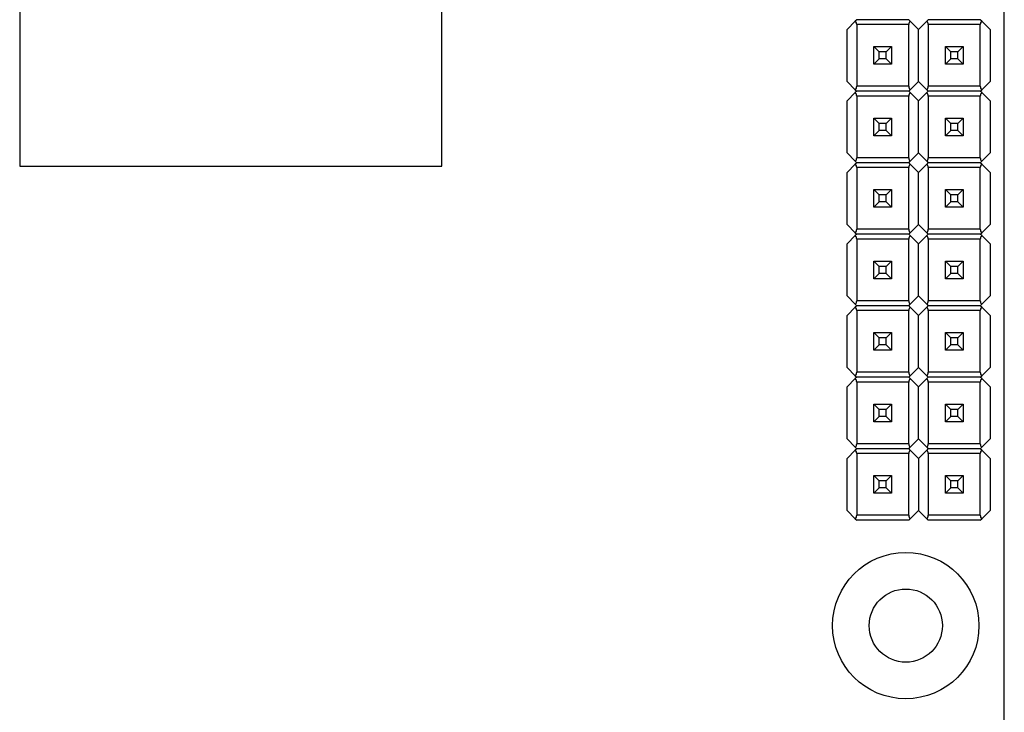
# Model space of a CAD drawing. Header units: millimetres. Extents: x 15 to 205, y 5 to 292.
# Tile 37 of 56: x 67 to 102, y 209 to 234. Entities that reach past the tile are written whole.
import ezdxf

# ---------------------------------------------------------------- set-up
doc = ezdxf.new("R2010")
doc.units = ezdxf.units.MM
doc.layers.add('几何体', color=7, linetype='Continuous')

msp = doc.modelspace()

# ---------------------------------------------------------------- linework, layer by layer
at = {"layer": '几何体'}
for p, q in [((102.4451, 190.4032), (102.4451, 272.403)), ((67.4622, 238.7281), (67.4622, 228.728)), ((82.4624, 228.728), (82.4624, 238.7281)), ((97.152, 233.8775), (96.8571, 233.5826)), ((97.2026, 233.9281), (97.152, 233.8775)), ((99.0516, 233.9281), (97.2026, 233.9281)), ((97.2026, 233.7554), (97.2026, 231.5609)), ((99.0516, 233.7554), (97.2026, 233.7554)), ((99.0516, 233.9281), (99.1022, 233.8775)), ((99.0516, 231.5609), (99.0516, 233.7554)), ((99.1022, 233.8775), (99.3971, 233.5826)), ((99.3971, 233.5826), (99.692, 233.8775)), ((99.692, 233.8775), (99.7426, 233.9281)), ((101.5916, 233.9281), (99.7426, 233.9281)), ((99.7426, 233.7554), (99.7426, 231.5609)), ((101.5916, 233.7554), (99.7426, 233.7554)), ((101.6422, 233.8775), (101.5916, 233.9281)), ((101.5916, 231.5609), (101.5916, 233.7554)), ((101.9371, 233.5826), (101.6422, 233.8775)), ((96.8571, 231.7336), (96.8571, 233.5826)), ((99.3971, 231.7336), (99.3971, 233.5826)), ((101.9371, 233.5826), (101.9371, 231.7336)), ((97.812, 232.9731), (98.442, 232.9731)), ((98.0023, 232.7831), (97.812, 232.9731)), ((97.812, 232.3431), (97.812, 232.9731)), ((98.0023, 232.5331), (98.0023, 232.7831)), ((98.2523, 232.7831), (98.0023, 232.7831)), ((98.442, 232.9731), (98.2523, 232.7831)), ((98.2523, 232.5331), (98.2523, 232.7831)), ((98.442, 232.9731), (98.442, 232.3431)), ((98.4422, 232.9731), (98.442, 232.9731)), ((100.352, 232.3431), (100.352, 232.9731)), ((100.5423, 232.7831), (100.352, 232.9731)), ((100.352, 232.9731), (100.982, 232.9731)), ((100.5423, 232.5331), (100.5423, 232.7831)), ((100.7923, 232.7831), (100.5423, 232.7831)), ((100.982, 232.9731), (100.7923, 232.7831)), ((100.7923, 232.5331), (100.7923, 232.7831)), ((100.982, 232.9731), (100.982, 232.3431)), ((100.9822, 232.9731), (100.982, 232.9731)), ((98.0023, 232.5331), (97.812, 232.3431)), ((98.442, 232.3431), (97.812, 232.3431)), ((98.2523, 232.5331), (98.0023, 232.5331)), ((98.442, 232.3431), (98.2523, 232.5331)), ((98.4422, 232.3431), (98.442, 232.3431)), ((100.5423, 232.5331), (100.352, 232.3431)), ((100.982, 232.3431), (100.352, 232.3431)), ((100.7923, 232.5331), (100.5423, 232.5331)), ((100.982, 232.3431), (100.7923, 232.5331)), ((100.9822, 232.3431), (100.982, 232.3431)), ((96.8571, 231.7336), (97.152, 231.4387)), ((99.1022, 231.4387), (99.3971, 231.7336)), ((99.3971, 231.7336), (99.692, 231.4387)), ((101.6422, 231.4387), (101.9371, 231.7336)), ((97.152, 231.3375), (96.8571, 231.0426)), ((97.152, 231.4387), (97.2026, 231.3881)), ((97.2026, 231.3881), (97.152, 231.3375)), ((99.0516, 231.5609), (97.2026, 231.5609)), ((99.0516, 231.3881), (97.2026, 231.3881)), ((99.0516, 231.3881), (99.1022, 231.4387)), ((99.0516, 231.3881), (99.1022, 231.3375)), ((99.1022, 231.3375), (99.3971, 231.0426)), ((99.3971, 231.0426), (99.692, 231.3375)), ((99.692, 231.4387), (99.7426, 231.3881)), ((99.692, 231.3375), (99.7426, 231.3881)), ((101.5916, 231.5609), (99.7426, 231.5609)), ((101.5916, 231.3881), (99.7426, 231.3881)), ((101.5916, 231.3881), (101.6422, 231.4387)), ((101.6422, 231.3375), (101.5916, 231.3881)), ((101.9371, 231.0426), (101.6422, 231.3375)), ((96.8571, 229.1936), (96.8571, 231.0426)), ((97.2026, 231.2154), (97.2026, 229.0209)), ((99.0516, 231.2154), (97.2026, 231.2154)), ((99.0516, 229.0209), (99.0516, 231.2154)), ((99.3971, 229.1936), (99.3971, 231.0426)), ((99.7426, 231.2154), (99.7426, 229.0209)), ((101.5916, 231.2154), (99.7426, 231.2154)), ((101.5916, 229.0209), (101.5916, 231.2154)), ((101.9371, 231.0426), (101.9371, 229.1936)), ((97.812, 230.4331), (98.442, 230.4331)), ((98.0023, 230.2431), (97.812, 230.4331)), ((97.812, 229.8031), (97.812, 230.4331)), ((98.0023, 229.9931), (98.0023, 230.2431)), ((98.2523, 230.2431), (98.0023, 230.2431)), ((98.442, 230.4331), (98.2523, 230.2431)), ((98.2523, 229.9931), (98.2523, 230.2431)), ((98.442, 230.4331), (98.442, 229.8031)), ((98.4422, 230.4331), (98.442, 230.4331)), ((100.352, 230.4331), (100.982, 230.4331)), ((100.5423, 230.2431), (100.352, 230.4331)), ((100.352, 229.8031), (100.352, 230.4331)), ((100.7923, 230.2431), (100.5423, 230.2431)), ((100.5423, 229.9931), (100.5423, 230.2431)), ((100.982, 230.4331), (100.7923, 230.2431)), ((100.7923, 229.9931), (100.7923, 230.2431)), ((100.982, 230.4331), (100.982, 229.8031)), ((100.9822, 230.4331), (100.982, 230.4331)), ((98.0023, 229.9931), (97.812, 229.8031)), ((98.2523, 229.9931), (98.0023, 229.9931)), ((98.442, 229.8031), (98.2523, 229.9931)), ((100.5423, 229.9931), (100.352, 229.8031)), ((100.7923, 229.9931), (100.5423, 229.9931)), ((100.982, 229.8031), (100.7923, 229.9931)), ((98.442, 229.8031), (97.812, 229.8031)), ((98.4422, 229.8031), (98.442, 229.8031)), ((100.982, 229.8031), (100.352, 229.8031)), ((100.9822, 229.8031), (100.982, 229.8031)), ((96.8571, 229.1936), (97.152, 228.8987)), ((99.1022, 228.8987), (99.3971, 229.1936)), ((99.3971, 229.1936), (99.692, 228.8987)), ((101.6422, 228.8987), (101.9371, 229.1936)), ((97.152, 228.7975), (96.8571, 228.5026)), ((97.152, 228.8987), (97.2026, 228.8481)), ((97.2026, 228.8481), (97.152, 228.7975)), ((99.0516, 229.0209), (97.2026, 229.0209)), ((99.0516, 228.8481), (97.2026, 228.8481)), ((99.0516, 228.8481), (99.1022, 228.8987)), ((99.0516, 228.8481), (99.1022, 228.7975)), ((99.1022, 228.7975), (99.3971, 228.5026)), ((99.3971, 228.5026), (99.692, 228.7975)), ((99.692, 228.8987), (99.7426, 228.8481)), ((99.692, 228.7975), (99.7426, 228.8481)), ((101.5916, 229.0209), (99.7426, 229.0209)), ((101.5916, 228.8481), (99.7426, 228.8481)), ((101.5916, 228.8481), (101.6422, 228.8987)), ((101.6422, 228.7975), (101.5916, 228.8481)), ((101.9371, 228.5026), (101.6422, 228.7975)), ((67.4622, 228.728), (82.4624, 228.728)), ((96.8571, 226.6536), (96.8571, 228.5026)), ((97.2026, 228.6754), (97.2026, 226.4809)), ((99.0516, 228.6754), (97.2026, 228.6754)), ((99.0516, 226.4809), (99.0516, 228.6754)), ((99.3971, 226.6536), (99.3971, 228.5026)), ((99.7426, 228.6754), (99.7426, 226.4809)), ((101.5916, 228.6754), (99.7426, 228.6754)), ((101.5916, 226.4809), (101.5916, 228.6754)), ((101.9371, 228.5026), (101.9371, 226.6536)), ((97.812, 227.2631), (97.812, 227.8931)), ((98.0023, 227.7031), (97.812, 227.8931)), ((97.812, 227.8931), (98.442, 227.8931)), ((98.442, 227.8931), (98.2523, 227.7031)), ((98.442, 227.8931), (98.442, 227.2631)), ((98.4422, 227.8931), (98.442, 227.8931)), ((100.352, 227.2631), (100.352, 227.8931)), ((100.5423, 227.7031), (100.352, 227.8931)), ((100.352, 227.8931), (100.982, 227.8931)), ((100.982, 227.8931), (100.7923, 227.7031)), ((100.982, 227.8931), (100.982, 227.2631)), ((100.9822, 227.8931), (100.982, 227.8931)), ((98.0023, 227.4531), (97.812, 227.2631)), ((98.0023, 227.4531), (98.0023, 227.7031)), ((98.2523, 227.7031), (98.0023, 227.7031)), ((98.2523, 227.4531), (98.0023, 227.4531)), ((98.2523, 227.4531), (98.2523, 227.7031)), ((98.442, 227.2631), (98.2523, 227.4531)), ((100.5423, 227.4531), (100.352, 227.2631)), ((100.5423, 227.4531), (100.5423, 227.7031)), ((100.7923, 227.7031), (100.5423, 227.7031)), ((100.7923, 227.4531), (100.5423, 227.4531)), ((100.7923, 227.4531), (100.7923, 227.7031)), ((100.982, 227.2631), (100.7923, 227.4531)), ((98.442, 227.2631), (97.812, 227.2631)), ((98.4422, 227.2631), (98.442, 227.2631)), ((100.982, 227.2631), (100.352, 227.2631)), ((100.9822, 227.2631), (100.982, 227.2631)), ((96.8571, 226.6536), (97.152, 226.3587)), ((97.152, 226.3587), (97.2026, 226.3081)), ((99.0516, 226.4809), (97.2026, 226.4809)), ((99.0516, 226.3081), (99.1022, 226.3587)), ((99.1022, 226.3587), (99.3971, 226.6536)), ((99.3971, 226.6536), (99.692, 226.3587)), ((99.692, 226.3587), (99.7426, 226.3081)), ((101.5916, 226.4809), (99.7426, 226.4809)), ((101.5916, 226.3081), (101.6422, 226.3587)), ((101.6422, 226.3587), (101.9371, 226.6536)), ((97.152, 226.2575), (96.8571, 225.9626)), ((97.2026, 226.3081), (97.152, 226.2575)), ((99.0516, 226.3081), (97.2026, 226.3081)), ((97.2026, 226.1354), (97.2026, 223.9409)), ((99.0516, 226.1354), (97.2026, 226.1354)), ((99.0516, 226.3081), (99.1022, 226.2575)), ((99.0516, 223.9409), (99.0516, 226.1354)), ((99.1022, 226.2575), (99.3971, 225.9626)), ((99.3971, 225.9626), (99.692, 226.2575)), ((99.692, 226.2575), (99.7426, 226.3081)), ((101.5916, 226.3081), (99.7426, 226.3081)), ((99.7426, 226.1354), (99.7426, 223.9409)), ((101.5916, 226.1354), (99.7426, 226.1354)), ((101.6422, 226.2575), (101.5916, 226.3081)), ((101.5916, 223.9409), (101.5916, 226.1354)), ((101.9371, 225.9626), (101.6422, 226.2575)), ((96.8571, 224.1136), (96.8571, 225.9626)), ((99.3971, 224.1136), (99.3971, 225.9626)), ((101.9371, 225.9626), (101.9371, 224.1136)), ((97.812, 225.3531), (98.442, 225.3531)), ((98.0023, 225.1631), (97.812, 225.3531)), ((97.812, 224.7231), (97.812, 225.3531)), ((98.442, 225.3531), (98.2523, 225.1631)), ((98.442, 225.3531), (98.442, 224.7231)), ((98.4422, 225.3531), (98.442, 225.3531)), ((100.352, 224.7231), (100.352, 225.3531)), ((100.5423, 225.1631), (100.352, 225.3531)), ((100.352, 225.3531), (100.982, 225.3531)), ((100.982, 225.3531), (100.7923, 225.1631)), ((100.982, 225.3531), (100.982, 224.7231)), ((100.9822, 225.3531), (100.982, 225.3531)), ((98.0023, 224.9131), (98.0023, 225.1631)), ((98.2523, 225.1631), (98.0023, 225.1631)), ((98.2523, 224.9131), (98.2523, 225.1631)), ((100.5423, 224.9131), (100.5423, 225.1631)), ((100.7923, 225.1631), (100.5423, 225.1631)), ((100.7923, 224.9131), (100.7923, 225.1631)), ((98.0023, 224.9131), (97.812, 224.7231)), ((98.442, 224.7231), (97.812, 224.7231)), ((98.2523, 224.9131), (98.0023, 224.9131)), ((98.442, 224.7231), (98.2523, 224.9131)), ((98.4422, 224.7231), (98.442, 224.7231)), ((100.5423, 224.9131), (100.352, 224.7231)), ((100.982, 224.7231), (100.352, 224.7231)), ((100.7923, 224.9131), (100.5423, 224.9131)), ((100.982, 224.7231), (100.7923, 224.9131)), ((100.9822, 224.7231), (100.982, 224.7231)), ((96.8571, 224.1136), (97.152, 223.8187)), ((99.0516, 223.9409), (97.2026, 223.9409)), ((99.1022, 223.8187), (99.3971, 224.1136)), ((99.3971, 224.1136), (99.692, 223.8187)), ((101.5916, 223.9409), (99.7426, 223.9409)), ((101.6422, 223.8187), (101.9371, 224.1136)), ((97.152, 223.7175), (96.8571, 223.4226)), ((97.152, 223.8187), (97.2026, 223.7681)), ((97.2026, 223.7681), (97.152, 223.7175)), ((99.0516, 223.7681), (97.2026, 223.7681)), ((97.2026, 223.5954), (97.2026, 221.4009)), ((99.0516, 223.5954), (97.2026, 223.5954)), ((99.0516, 223.7681), (99.1022, 223.8187)), ((99.0516, 223.7681), (99.1022, 223.7175)), ((99.0516, 221.4009), (99.0516, 223.5954)), ((99.1022, 223.7175), (99.3971, 223.4226)), ((99.3971, 223.4226), (99.692, 223.7175)), ((99.692, 223.8187), (99.7426, 223.7681)), ((99.692, 223.7175), (99.7426, 223.7681)), ((101.5916, 223.7681), (99.7426, 223.7681)), ((99.7426, 223.5954), (99.7426, 221.4009)), ((101.5916, 223.5954), (99.7426, 223.5954)), ((101.5916, 223.7681), (101.6422, 223.8187)), ((101.6422, 223.7175), (101.5916, 223.7681)), ((101.5916, 221.4009), (101.5916, 223.5954)), ((101.9371, 223.4226), (101.6422, 223.7175)), ((96.8571, 221.5736), (96.8571, 223.4226)), ((99.3971, 221.5736), (99.3971, 223.4226)), ((101.9371, 223.4226), (101.9371, 221.5736)), ((97.812, 222.1831), (97.812, 222.8131)), ((98.0023, 222.6231), (97.812, 222.8131)), ((97.812, 222.8131), (98.442, 222.8131)), ((98.0023, 222.3731), (98.0023, 222.6231)), ((98.2523, 222.6231), (98.0023, 222.6231)), ((98.442, 222.8131), (98.2523, 222.6231)), ((98.2523, 222.3731), (98.2523, 222.6231)), ((98.442, 222.8131), (98.442, 222.1831)), ((98.4422, 222.8131), (98.442, 222.8131)), ((100.352, 222.1831), (100.352, 222.8131)), ((100.5423, 222.6231), (100.352, 222.8131)), ((100.352, 222.8131), (100.982, 222.8131)), ((100.5423, 222.3731), (100.5423, 222.6231)), ((100.7923, 222.6231), (100.5423, 222.6231)), ((100.982, 222.8131), (100.7923, 222.6231)), ((100.7923, 222.3731), (100.7923, 222.6231)), ((100.982, 222.8131), (100.982, 222.1831)), ((100.9822, 222.8131), (100.982, 222.8131)), ((98.0023, 222.3731), (97.812, 222.1831)), ((98.442, 222.1831), (97.812, 222.1831)), ((98.2523, 222.3731), (98.0023, 222.3731)), ((98.442, 222.1831), (98.2523, 222.3731)), ((98.4422, 222.1831), (98.442, 222.1831)), ((100.5423, 222.3731), (100.352, 222.1831)), ((100.982, 222.1831), (100.352, 222.1831)), ((100.7923, 222.3731), (100.5423, 222.3731)), ((100.982, 222.1831), (100.7923, 222.3731)), ((100.9822, 222.1831), (100.982, 222.1831)), ((96.8571, 221.5736), (97.152, 221.2787)), ((99.1022, 221.2787), (99.3971, 221.5736)), ((99.3971, 221.5736), (99.692, 221.2787)), ((101.6422, 221.2787), (101.9371, 221.5736)), ((97.152, 221.1775), (96.8571, 220.8826)), ((97.152, 221.2787), (97.2026, 221.2281)), ((97.2026, 221.2281), (97.152, 221.1775)), ((99.0516, 221.4009), (97.2026, 221.4009)), ((99.0516, 221.2281), (97.2026, 221.2281)), ((99.0516, 221.2281), (99.1022, 221.2787)), ((99.0516, 221.2281), (99.1022, 221.1775)), ((99.1022, 221.1775), (99.3971, 220.8826)), ((99.3971, 220.8826), (99.692, 221.1775)), ((99.692, 221.2787), (99.7426, 221.2281)), ((99.692, 221.1775), (99.7426, 221.2281)), ((101.5916, 221.4009), (99.7426, 221.4009)), ((101.5916, 221.2281), (99.7426, 221.2281)), ((101.5916, 221.2281), (101.6422, 221.2787)), ((101.6422, 221.1775), (101.5916, 221.2281)), ((101.9371, 220.8826), (101.6422, 221.1775)), ((96.8571, 219.0336), (96.8571, 220.8826)), ((97.2026, 221.0554), (97.2026, 218.8609)), ((99.0516, 221.0554), (97.2026, 221.0554)), ((99.0516, 218.8609), (99.0516, 221.0554)), ((99.3971, 219.0336), (99.3971, 220.8826)), ((99.7426, 221.0554), (99.7426, 218.8609)), ((101.5916, 221.0554), (99.7426, 221.0554)), ((101.5916, 218.8609), (101.5916, 221.0554)), ((101.9371, 220.8826), (101.9371, 219.0336)), ((97.812, 219.6431), (97.812, 220.2731)), ((98.0023, 220.0831), (97.812, 220.2731)), ((97.812, 220.2731), (98.442, 220.2731)), ((98.0023, 219.8331), (98.0023, 220.0831)), ((98.2523, 220.0831), (98.0023, 220.0831)), ((98.442, 220.2731), (98.2523, 220.0831)), ((98.2523, 219.8331), (98.2523, 220.0831)), ((98.442, 220.2731), (98.442, 219.6431)), ((98.4422, 220.2731), (98.442, 220.2731)), ((100.352, 220.2731), (100.982, 220.2731)), ((100.5423, 220.0831), (100.352, 220.2731)), ((100.352, 219.6431), (100.352, 220.2731)), ((100.7923, 220.0831), (100.5423, 220.0831)), ((100.5423, 219.8331), (100.5423, 220.0831)), ((100.982, 220.2731), (100.7923, 220.0831)), ((100.7923, 219.8331), (100.7923, 220.0831)), ((100.982, 220.2731), (100.982, 219.6431)), ((100.9822, 220.2731), (100.982, 220.2731)), ((98.0023, 219.8331), (97.812, 219.6431)), ((98.2523, 219.8331), (98.0023, 219.8331)), ((98.442, 219.6431), (98.2523, 219.8331)), ((100.5423, 219.8331), (100.352, 219.6431)), ((100.7923, 219.8331), (100.5423, 219.8331)), ((100.982, 219.6431), (100.7923, 219.8331)), ((98.442, 219.6431), (97.812, 219.6431)), ((98.4422, 219.6431), (98.442, 219.6431)), ((100.982, 219.6431), (100.352, 219.6431)), ((100.9822, 219.6431), (100.982, 219.6431)), ((96.8571, 219.0336), (97.152, 218.7387)), ((99.1022, 218.7387), (99.3971, 219.0336)), ((99.3971, 219.0336), (99.692, 218.7387)), ((101.6422, 218.7387), (101.9371, 219.0336)), ((97.152, 218.7387), (97.2026, 218.6881)), ((97.2026, 218.6881), (97.152, 218.6375)), ((99.0516, 218.8609), (97.2026, 218.8609)), ((99.0516, 218.6881), (97.2026, 218.6881)), ((99.0516, 218.6881), (99.1022, 218.7387)), ((99.0516, 218.6881), (99.1022, 218.6375)), ((99.692, 218.7387), (99.7426, 218.6881)), ((99.692, 218.6375), (99.7426, 218.6881)), ((101.5916, 218.8609), (99.7426, 218.8609)), ((101.5916, 218.6881), (99.7426, 218.6881)), ((101.5916, 218.6881), (101.6422, 218.7387)), ((101.6422, 218.6375), (101.5916, 218.6881)), ((97.152, 218.6375), (96.8571, 218.3426)), ((96.8571, 216.4936), (96.8571, 218.3426)), ((97.2026, 218.5154), (97.2026, 216.3209)), ((99.0516, 218.5154), (97.2026, 218.5154)), ((99.0516, 216.3209), (99.0516, 218.5154)), ((99.1022, 218.6375), (99.3971, 218.3426)), ((99.3971, 218.3426), (99.692, 218.6375)), ((99.3971, 218.3426), (99.3971, 216.4936)), ((99.7426, 218.5154), (99.7426, 216.3209)), ((101.5916, 218.5154), (99.7426, 218.5154)), ((101.5916, 216.3209), (101.5916, 218.5154)), ((101.9371, 218.3426), (101.6422, 218.6375)), ((101.9371, 218.3426), (101.9371, 216.4936)), ((97.812, 217.1031), (97.812, 217.7331)), ((98.0023, 217.5431), (97.812, 217.7331)), ((97.812, 217.7331), (98.442, 217.7331)), ((98.442, 217.7331), (98.2523, 217.5431)), ((98.442, 217.7331), (98.442, 217.1031)), ((98.4422, 217.7331), (98.442, 217.7331)), ((100.352, 217.7331), (100.982, 217.7331)), ((100.5423, 217.5431), (100.352, 217.7331)), ((100.352, 217.1031), (100.352, 217.7331)), ((100.982, 217.7331), (100.7923, 217.5431)), ((100.982, 217.7331), (100.982, 217.1031)), ((100.9822, 217.7331), (100.982, 217.7331)), ((98.0023, 217.2931), (97.812, 217.1031)), ((98.0023, 217.2931), (98.0023, 217.5431)), ((98.2523, 217.5431), (98.0023, 217.5431)), ((98.2523, 217.2931), (98.0023, 217.2931)), ((98.2523, 217.2931), (98.2523, 217.5431)), ((98.442, 217.1031), (98.2523, 217.2931)), ((100.5423, 217.2931), (100.352, 217.1031)), ((100.7923, 217.5431), (100.5423, 217.5431)), ((100.5423, 217.2931), (100.5423, 217.5431)), ((100.7923, 217.2931), (100.5423, 217.2931)), ((100.7923, 217.2931), (100.7923, 217.5431)), ((100.982, 217.1031), (100.7923, 217.2931)), ((98.442, 217.1031), (97.812, 217.1031)), ((98.4422, 217.1031), (98.442, 217.1031)), ((100.982, 217.1031), (100.352, 217.1031)), ((100.9822, 217.1031), (100.982, 217.1031)), ((96.8571, 216.4936), (97.152, 216.1987)), ((97.152, 216.1987), (97.2026, 216.1481)), ((99.0516, 216.3209), (97.2026, 216.3209)), ((99.0516, 216.1481), (99.1022, 216.1987)), ((99.1022, 216.1987), (99.3971, 216.4936)), ((99.3971, 216.4936), (99.692, 216.1987)), ((99.692, 216.1987), (99.7426, 216.1481)), ((101.5916, 216.3209), (99.7426, 216.3209)), ((101.5916, 216.1481), (101.6422, 216.1987)), ((101.6422, 216.1987), (101.9371, 216.4936)), ((99.0516, 216.1481), (97.2026, 216.1481)), ((101.5916, 216.1481), (99.7426, 216.1481))]:
    msp.add_line(p, q, dxfattribs=at)
for radius in [2.6, 1.3]:
    msp.add_circle((98.945, 212.4031), radius, dxfattribs=at)
for centre, start, end in [((97.0298, 233.7554), 0, 45), ((99.2243, 233.7554), 135, 180), ((99.5698, 233.7554), 0, 45), ((101.7643, 233.7554), 135, 180), ((97.0298, 231.5609), 315, 0), ((97.0298, 231.2154), 0, 45), ((99.2243, 231.5609), 180, 225), ((99.2243, 231.2154), 135, 180), ((99.5698, 231.5609), 315, 0), ((99.5698, 231.2154), 0, 45), ((101.7643, 231.5609), 180, 225), ((101.7643, 231.2154), 135, 180), ((97.0298, 229.0209), 315, 0), ((97.0298, 228.6754), 0, 45), ((99.2243, 229.0209), 180, 225), ((99.2243, 228.6754), 135, 180), ((99.5698, 229.0209), 315, 0), ((99.5698, 228.6754), 0, 45), ((101.7643, 229.0209), 180, 225), ((101.7643, 228.6754), 135, 180), ((97.0298, 226.4809), 315, 0), ((99.2243, 226.4809), 180, 225), ((99.5698, 226.4809), 315, 0), ((101.7643, 226.4809), 180, 225), ((97.0298, 226.1354), 0, 45), ((99.2243, 226.1354), 135, 180), ((99.5698, 226.1354), 0, 45), ((101.7643, 226.1354), 135, 180), ((97.0298, 223.9409), 315, 0), ((99.2243, 223.9409), 180, 225), ((99.5698, 223.9409), 315, 0), ((101.7643, 223.9409), 180, 225), ((97.0298, 223.5954), 0, 45), ((99.2243, 223.5954), 135, 180), ((99.5698, 223.5954), 0, 45), ((101.7643, 223.5954), 135, 180), ((97.0298, 221.4009), 315, 0), ((97.0298, 221.0554), 0, 45), ((99.2243, 221.4009), 180, 225), ((99.2243, 221.0554), 135, 180), ((99.5698, 221.4009), 315, 0), ((99.5698, 221.0554), 0, 45), ((101.7643, 221.4009), 180, 225), ((101.7643, 221.0554), 135, 180), ((97.0298, 218.8609), 315, 0), ((99.2243, 218.8609), 180, 225), ((99.5698, 218.8609), 315, 0), ((101.7643, 218.8609), 180, 225), ((97.0298, 218.5154), 0, 45), ((99.2243, 218.5154), 135, 180), ((99.5698, 218.5154), 0, 45), ((101.7643, 218.5154), 135, 180), ((97.0298, 216.3209), 315, 0), ((99.2243, 216.3209), 180, 225), ((99.5698, 216.3209), 315, 0), ((101.7643, 216.3209), 180, 225)]:
    msp.add_arc(centre, 0.1727, start, end, dxfattribs=at)

doc.saveas('drawing.dxf')
